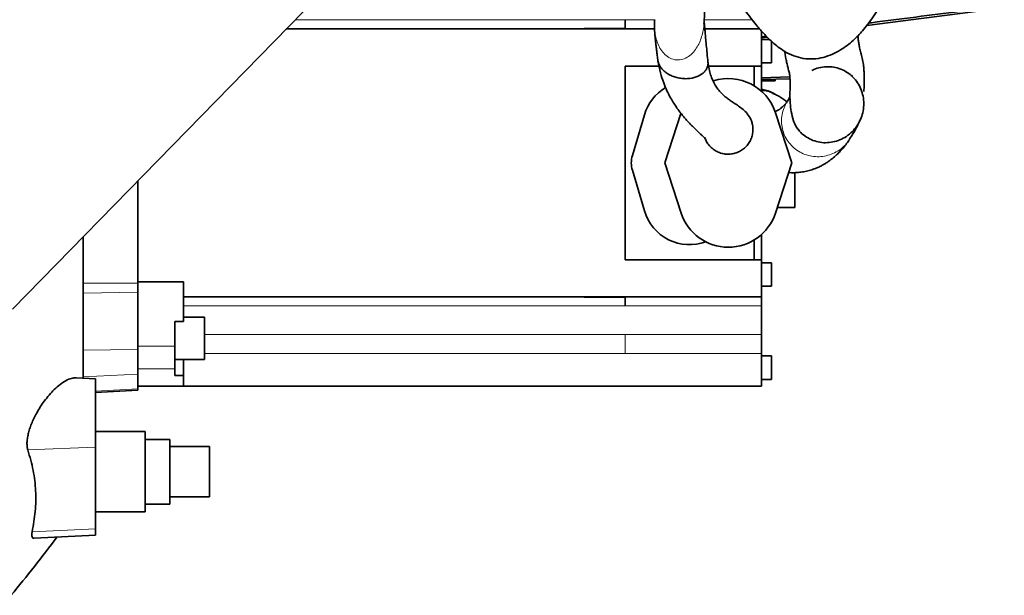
# Model space of a CAD drawing. Header units: millimetres. Extents: x 0 to 11920, y 0 to 8400.
# Tile 36 of 56: x 6968 to 7365, y 3523 to 3755. Entities that reach past the tile are written whole.
import ezdxf

# ---------------------------------------------------------------- set-up
doc = ezdxf.new("R2010")
doc.units = ezdxf.units.MM
doc.header["$LTSCALE"] = 20

msp = doc.modelspace()

# ---------------------------------------------------------------- linework, layer by layer
at = {"color": 7, "linetype": 'Continuous', "lineweight": 35}
for p, q in [((7091.99, 3768.03), (6965.29, 3638.38)), ((7309.73, 3752.69), (7365.18, 3759.85)), ((7075.71, 3751.37), (7224.17, 3751.37)), ((7195.79, 3751.54), (7212.29, 3751.54)), ((7195.79, 3751.37), (7195.79, 3751.54)), ((7212.29, 3751.54), (7195.79, 3751.54)), ((7212.29, 3751.54), (7212.29, 3754.97)), ((7212.29, 3751.54), (7212.29, 3751.54)), ((7224.26, 3754.86), (7224.26, 3755.07)), ((7244.44, 3751.37), (7266.52, 3751.37)), ((7267.29, 3736.39), (7267.29, 3750.49)), ((7269.21, 3748.42), (7267.29, 3748.18)), ((7267.29, 3747.76), (7269.56, 3748.05)), ((7270.53, 3747.12), (7267.29, 3747.12)), ((7271.29, 3746.46), (7271.29, 3737.62)), ((7212.29, 3736.39), (7225.99, 3736.39)), ((7212.29, 3658.35), (7212.29, 3736.39)), ((7245.95, 3736.39), (7267.29, 3736.39)), ((7264.29, 3728.46), (7264.29, 3736.39)), ((7267.29, 3737.62), (7271.29, 3737.62)), ((7267.29, 3726.23), (7267.29, 3736.39)), ((7267.29, 3731.68), (7278.73, 3731.98)), ((7303.34, 3732.61), (7303.79, 3732.62)), ((7303.79, 3732.62), (7303.79, 3732.2)), ((7267.29, 3730.95), (7278.77, 3731.25)), ((7272.79, 3730.37), (7267.29, 3730.37)), ((7272.79, 3731.1), (7272.79, 3730.37)), ((7271.52, 3725.48), (7271.34, 3725.54)), ((7278.77, 3723.95), (7277.88, 3722.4)), ((7215.24, 3700.34), (7220.09, 3716.75)), ((7234.8, 3717.32), (7228.27, 3697.37)), ((7279.53, 3697.37), (7272.91, 3717.59)), ((7228.27, 3697.37), (7234.89, 3677.15)), ((7272.91, 3677.15), (7279.53, 3697.37)), ((7220.09, 3677.99), (7215.24, 3694.4)), ((7280.79, 3679.37), (7280.79, 3693.43)), ((7015.79, 3690.05), (7015.79, 3648.85)), ((7280.79, 3679.37), (7273.64, 3679.37)), ((7267.29, 3658.35), (7267.29, 3668.52)), ((6993.79, 3610.63), (6993.79, 3667.54)), ((7264.29, 3658.35), (7264.29, 3666.28)), ((7212.29, 3658.35), (7267.29, 3658.35)), ((7267.29, 3643.37), (7267.29, 3658.35)), ((7271.29, 3657.12), (7267.29, 3657.12)), ((7271.29, 3657.12), (7271.29, 3647.62)), ((7034.29, 3649.37), (7015.79, 3649.37)), ((7015.79, 3648.85), (7015.79, 3645.2)), ((7034.29, 3649.37), (7034.29, 3643.37)), ((7015.79, 3645.2), (7015.79, 3622.18)), ((7267.29, 3647.62), (7271.29, 3647.62)), ((7034.29, 3643.37), (7267.29, 3643.37)), ((7034.29, 3643.37), (7034.29, 3633.5)), ((7195.79, 3643.2), (7195.79, 3643.37)), ((7212.29, 3643.2), (7195.79, 3643.2)), ((7195.79, 3643.2), (7212.29, 3643.2)), ((7212.29, 3639.77), (7212.29, 3643.2)), ((7212.29, 3643.2), (7212.29, 3643.2)), ((7267.29, 3639.77), (7267.29, 3643.37)), ((7267.29, 3628.22), (7267.29, 3639.77)), ((7030.79, 3633.5), (7034.29, 3633.5)), ((7030.79, 3633.5), (7030.79, 3623.5)), ((7042.79, 3635.16), (7034.29, 3635.16)), ((7042.79, 3635.16), (7042.79, 3618.16)), ((7267.29, 3620.54), (7267.29, 3628.22)), ((7015.79, 3622.18), (7015.79, 3612.2)), ((7030.79, 3623.5), (7030.79, 3614.31)), ((7267.29, 3607.37), (7267.29, 3620.54)), ((7030.79, 3618.16), (7042.79, 3618.16)), ((7034.29, 3611.62), (7034.29, 3618.16)), ((7271.29, 3619.62), (7267.29, 3619.62)), ((7271.29, 3619.62), (7271.29, 3610.12)), ((7030.79, 3614.31), (7030.79, 3611.62)), ((6998.79, 3610.37), (6991.01, 3610.78)), ((6998.79, 3582.85), (6998.79, 3610.37)), ((7015.79, 3612.2), (7015.79, 3606.24)), ((7030.79, 3611.62), (7034.29, 3611.62)), ((7034.29, 3611.62), (7034.29, 3608.98)), ((7034.29, 3608.98), (7034.29, 3607.37)), ((7267.29, 3610.12), (7271.29, 3610.12)), ((6998.79, 3604.87), (7015.79, 3605.76)), ((7034.29, 3607.37), (7015.79, 3607.37)), ((7015.79, 3606.24), (7015.79, 3605.76)), ((7034.29, 3607.37), (7267.29, 3607.37)), ((7018.79, 3589.08), (6998.79, 3589.08)), ((7018.79, 3589.08), (7018.79, 3556.67)), ((7028.79, 3585.87), (7018.79, 3585.87)), ((7028.79, 3585.87), (7028.79, 3559.87)), ((6998.79, 3549.85), (6998.79, 3582.85)), ((7044.79, 3583.02), (7028.79, 3583.02)), ((7044.79, 3583.02), (7044.79, 3562.73)), ((7028.79, 3562.73), (7044.79, 3562.73)), ((7018.79, 3559.87), (7028.79, 3559.87)), ((6998.79, 3556.67), (7018.79, 3556.67)), ((6998.79, 3547.37), (6998.79, 3549.85)), ((6974.12, 3546.08), (6998.79, 3547.37))]:
    msp.add_line(p, q, dxfattribs=at)
at = {"color": 8, "linetype": 'Continuous', "lineweight": 18}
for p, q in [((7079.23, 3754.97), (7212.29, 3754.97)), ((7212.29, 3754.97), (7224.26, 3754.97)), ((7244.19, 3754.97), (7263.59, 3754.97)), ((7293.36, 3700.21), (7293.35, 3700.2)), ((6993.79, 3648.85), (7015.79, 3648.85)), ((6993.79, 3644.9), (7015.79, 3645.2)), ((7212.29, 3639.77), (7034.29, 3639.77)), ((7212.29, 3639.77), (7267.29, 3639.77)), ((7042.79, 3628.22), (7212.29, 3628.22)), ((7212.29, 3628.22), (7267.29, 3628.22)), ((6993.79, 3621.88), (7015.79, 3622.18)), ((7030.79, 3623.5), (7015.79, 3623.5)), ((7042.79, 3620.54), (7212.29, 3620.54)), ((7212.29, 3620.54), (7267.29, 3620.54)), ((7030.79, 3614.31), (7015.79, 3614.31)), ((6993.79, 3611.09), (7015.79, 3612.2)), ((6998.79, 3605.38), (7015.79, 3606.24)), ((6998.79, 3582.85), (6971.51, 3581.66)), ((6998.79, 3549.85), (6973.22, 3548.73))]:
    msp.add_line(p, q, dxfattribs=at)
at = {"color": 7, "linetype": 'Continuous', "lineweight": 35}
for centre, radius, start, end in [((7238.29, 3711.37), 18.98, 120.5706, 163.5387), ((7253.9, 3711.37), 20, 18.1239, 107.5338), ((7225.29, 3697.37), 10.48, 163.5387, 196.4613), ((7238.29, 3683.37), 18.98, 196.4613, 290.1355), ((7253.9, 3683.37), 20, 198.1239, 341.8761), ((6581.42, 3844.13), 500, 320.0531, 323.4771)]:
    msp.add_arc(centre, radius, start, end, dxfattribs=at)
for points, knots in [([(6984.17, 4062.73), (6980.6, 4062.41), (6973.48, 4061.76), (6963.24, 4060.31), (6953.69, 4058.69), (6945.16, 4057.01), (6937.71, 4055.37), (6931.46, 4053.89), (6926.37, 4052.62), (6922.29, 4051.55), (6918.93, 4050.64), (6916.19, 4049.88), (6913.92, 4049.23), (6911.71, 4048.6), (6909.03, 4047.81), (6905.59, 4046.77), (6901.34, 4045.45), (6896.35, 4043.85), (6890.77, 4041.99), (6883.42, 4039.44), (6874.75, 4036.27), (6865.08, 4032.5), (6856.01, 4028.76), (6847.54, 4025.08), (6838.14, 4020.81), (6827.31, 4015.61), (6814.6, 4009.08), (6804.02, 4003.24), (6795.91, 3998.52), (6790.77, 3995.43), (6786.21, 3992.61), (6782.37, 3990.17), (6779.23, 3988.15), (6776.82, 3986.56), (6774.94, 3985.31), (6773.18, 3984.12), (6771.11, 3982.71), (6768.5, 3980.9), (6765.35, 3978.69), (6761.68, 3976.05), (6757.56, 3973), (6750.06, 3967.29), (6739.74, 3958.92), (6727.62, 3948.01), (6716.86, 3937.28), (6707.2, 3926.6), (6698.12, 3915.33), (6689.56, 3903.2), (6682.13, 3890.88), (6675.87, 3878.52), (6670.71, 3866.34), (6666.34, 3853.68), (6662.8, 3840.67), (6660.08, 3827.35), (6658.27, 3814.51), (6657.19, 3802.2), (6656.7, 3790.51), (6656.71, 3779.04), (6657.09, 3769.36), (6657.61, 3761.6), (6658.14, 3755.6), (6658.72, 3749.99), (6659.35, 3744.78), (6659.91, 3740.68), (6660.33, 3737.79), (6660.57, 3736.18), (6660.77, 3734.9), (6661.01, 3733.37), (6661.38, 3731.06), (6661.94, 3727.78), (6662.7, 3723.55), (6663.69, 3718.36), (6664.96, 3712.18), (6666.54, 3705), (6668.48, 3696.83), (6670.81, 3687.72), (6673.54, 3677.7), (6676.69, 3666.86), (6680.27, 3655.27), (6683.53, 3645.16), (6685.67, 3638.93), (6686.41, 3636.77)], [0, 0, 0, 0, 0.0175188, 0.034997, 0.0510287, 0.0654674, 0.0781859, 0.0890758, 0.0975704, 0.1044803, 0.1103072, 0.1150667, 0.1187415, 0.1221589, 0.1266144, 0.1327462, 0.1401867, 0.1489582, 0.1590835, 0.1697245, 0.1880515, 0.2054585, 0.2218917, 0.237308, 0.2518579, 0.2737058, 0.2976162, 0.3235444, 0.334268, 0.3445784, 0.3535215, 0.3610953, 0.3673042, 0.3721528, 0.375516, 0.3785745, 0.3827431, 0.3880327, 0.3944375, 0.4019498, 0.4105597, 0.4199615, 0.4488558, 0.4764789, 0.5004828, 0.5235548, 0.546894, 0.5708356, 0.5952763, 0.6159368, 0.6368403, 0.6578765, 0.6789346, 0.7000578, 0.7213024, 0.7392786, 0.7573969, 0.7754856, 0.792324, 0.8021618, 0.8114269, 0.8201208, 0.8282439, 0.8356517, 0.8392328, 0.8417226, 0.8431565, 0.8452294, 0.8488698, 0.8539717, 0.8605878, 0.868719, 0.8783654, 0.8897423, 0.902683, 0.9171771, 0.9332062, 0.9507416, 0.9693892, 0.989393, 1, 1, 1, 1]), ([(7244.1, 3753.53), (7244.25, 3755.84), (7244.56, 3760.77), (7244.97, 3768.5), (7245.3, 3776.26), (7245.5, 3781.37), (7245.57, 3783.88), (7245.57, 3783.98)], [0, 0, 0, 0, 0.240509, 0.515338, 0.766036, 0.990619, 1, 1, 1, 1]), ([(7245.47, 3781.3), (7246.54, 3779.65), (7248.52, 3776.55), (7251.34, 3772.42), (7253.63, 3769), (7255.47, 3766.27), (7257.07, 3763.91), (7258.78, 3761.45), (7260.77, 3758.68), (7262.93, 3755.77), (7264.98, 3753.18), (7266.71, 3751.12), (7268.24, 3749.42), (7269.84, 3747.75), (7271.8, 3745.87), (7274.1, 3743.97), (7276.92, 3742.04), (7280.26, 3740.4), (7284.12, 3739.34), (7288.2, 3739.11), (7292.19, 3739.75), (7295.83, 3741.04), (7299.05, 3742.74), (7301.79, 3744.62), (7304.14, 3746.57), (7306.2, 3748.56), (7308.19, 3750.73), (7310.24, 3753.26), (7312.34, 3756.22), (7314.25, 3759.27), (7316.03, 3762.45), (7317.76, 3765.86), (7319.44, 3769.57), (7321.07, 3773.51), (7322.55, 3777.43), (7323.46, 3780.21), (7323.9, 3781.57)], [0, 0, 0, 0, 0.038177, 0.071359, 0.098896, 0.120986, 0.139203, 0.158866, 0.185196, 0.214521, 0.242075, 0.264792, 0.28263, 0.30221, 0.326692, 0.356427, 0.387704, 0.428761, 0.469688, 0.511584, 0.55286, 0.592464, 0.628499, 0.660425, 0.688938, 0.715285, 0.739917, 0.769511, 0.80013, 0.832139, 0.857013, 0.885308, 0.917143, 0.943526, 0.972472, 1, 1, 1, 1]), ([(7365.07, 3760.71), (7359.14, 3759.95), (7347.28, 3758.44), (7329.45, 3756.15), (7317.2, 3754.58), (7310.89, 3753.77), (7310.52, 3753.72)], [0, 0, 0, 0, 0.326434, 0.653073, 0.979719, 1, 1, 1, 1]), ([(7224.15, 3754.86), (7224.13, 3754.06), (7224.09, 3752.36), (7224.23, 3749.92), (7224.42, 3747.67), (7224.64, 3745.74), (7224.82, 3744.22), (7225, 3742.72), (7225.22, 3740.95), (7225.39, 3739.65), (7225.48, 3738.87), (7225.49, 3738.83)], [0, 0, 0, 0, 0.127318, 0.271459, 0.406337, 0.514276, 0.615506, 0.717766, 0.824584, 0.990704, 1, 1, 1, 1]), ([(7245.68, 3738.04), (7245.57, 3739.18), (7245.36, 3741.4), (7245.05, 3744.64), (7244.78, 3747.47), (7244.57, 3749.82), (7244.42, 3751.61), (7244.32, 3752.77), (7244.26, 3753.43), (7244.21, 3753.79), (7244.18, 3753.91), (7244.17, 3753.91), (7244.16, 3753.91)], [0, 0, 0, 0, 0.216986, 0.420864, 0.58658, 0.718057, 0.828875, 0.890343, 0.948951, 0.974362, 0.995909, 1, 1, 1, 1]), ([(7308.49, 3726.17), (7308.51, 3726.19), (7308.58, 3726.23), (7308.61, 3726.99), (7308.67, 3728.18), (7308.7, 3729.63), (7308.71, 3731.23), (7308.68, 3732.89), (7308.6, 3734.58), (7308.44, 3736.57), (7308.1, 3738.85), (7307.42, 3741.26), (7306.92, 3743.27), (7306.63, 3744.89), (7306.38, 3746.51), (7306.21, 3747.75), (7306.12, 3748.46), (7306.12, 3748.52)], [0, 0, 0, 0, 0.029509, 0.079995, 0.135415, 0.225844, 0.301243, 0.360454, 0.421489, 0.491421, 0.587765, 0.674165, 0.756866, 0.835447, 0.913713, 0.992688, 1, 1, 1, 1]), ([(7276.63, 3742.31), (7276.73, 3741.67), (7276.94, 3740.36), (7277.29, 3738.48), (7277.68, 3736.73), (7278.08, 3735.33), (7278.38, 3734.31), (7278.56, 3733.54), (7278.65, 3732.99), (7278.71, 3732.39), (7278.77, 3731.47), (7278.81, 3730.21), (7278.82, 3728.74), (7278.79, 3726.92), (7278.74, 3724.52), (7278.82, 3721.47), (7279.23, 3717.95), (7279.93, 3715.01), (7280.82, 3712.62), (7281.6, 3711.46), (7281.96, 3710.92)], [0, 0, 0, 0, 0.056674, 0.116312, 0.17322, 0.220306, 0.260813, 0.297904, 0.332928, 0.371568, 0.419817, 0.486725, 0.565744, 0.646882, 0.720768, 0.787781, 0.857682, 0.934275, 0.969777, 1, 1, 1, 1]), ([(7225.5, 3738.84), (7225.58, 3738.37), (7225.75, 3737.41), (7226.53, 3735.98), (7227.66, 3734.63), (7229.13, 3733.46), (7230.84, 3732.51), (7232.71, 3731.83), (7234.65, 3731.41), (7237.21, 3731.21), (7240.27, 3731.59), (7242.79, 3732.74), (7244.31, 3734.04), (7245.17, 3735.19), (7245.64, 3736.51), (7245.81, 3737.49), (7245.68, 3738.01), (7245.67, 3738.04)], [0, 0, 0, 0, 0.059826, 0.122494, 0.184783, 0.24735, 0.309928, 0.372359, 0.43497, 0.497537, 0.622113, 0.74644, 0.808583, 0.871086, 0.933445, 0.996016, 1, 1, 1, 1]), ([(7225.52, 3738.58), (7225.84, 3736.92), (7226.45, 3733.78), (7227.76, 3729.79), (7229.14, 3726.45), (7230.53, 3723.71), (7231.83, 3721.52), (7232.91, 3719.88), (7233.86, 3718.54), (7234.78, 3717.34), (7235.76, 3716.13), (7236.81, 3714.91), (7238.07, 3713.53), (7239.49, 3712.07), (7240.95, 3710.65), (7242.18, 3709.49), (7243.04, 3708.67), (7243.64, 3708.11), (7244.07, 3707.69), (7244.17, 3707.58), (7244.18, 3707.64), (7244.18, 3707.66)], [0, 0, 0, 0, 0.092764, 0.174689, 0.246615, 0.316024, 0.373382, 0.418663, 0.454311, 0.491899, 0.532877, 0.577244, 0.624987, 0.693841, 0.763532, 0.825627, 0.879985, 0.911955, 0.942985, 0.98682, 1, 1, 1, 1]), ([(7262.98, 3714.89), (7262.55, 3715.67), (7261.72, 3717.18), (7259.91, 3718.89), (7258.06, 3720.27), (7256.32, 3721.42), (7254.71, 3722.48), (7253.28, 3723.52), (7252.04, 3724.54), (7250.95, 3725.58), (7249.77, 3726.93), (7248.56, 3728.69), (7247.56, 3730.63), (7246.73, 3732.84), (7246.08, 3735.19), (7245.82, 3737.08), (7245.68, 3738.07)], [0, 0, 0, 0, 0.092106, 0.177611, 0.257697, 0.333002, 0.403938, 0.470713, 0.533538, 0.595745, 0.672015, 0.7397, 0.81646, 0.872893, 0.93388, 1, 1, 1, 1]), ([(7296.07, 3705.78), (7297.02, 3706.03), (7298.94, 3706.53), (7301.56, 3707.98), (7303.87, 3709.86), (7305.78, 3712.15), (7307.23, 3714.75), (7308.18, 3717.57), (7308.59, 3720.52), (7308.45, 3723.5), (7307.74, 3726.39), (7306.49, 3729.1), (7304.73, 3731.5), (7302.51, 3733.49), (7299.93, 3734.99), (7297.1, 3735.91), (7294.13, 3736.24), (7291.18, 3735.91), (7288.96, 3735.32), (7287.84, 3734.69), (7287.59, 3734.55)], [0, 0, 0, 0, 0.057678, 0.115785, 0.1737423, 0.2314156, 0.2892477, 0.3470597, 0.4047413, 0.4626876, 0.5207141, 0.578417, 0.6361781, 0.6940364, 0.7516511, 0.8095966, 0.8673074, 0.9251204, 0.9830456, 1, 1, 1, 1]), ([(7267.29, 3726.98), (7267.99, 3726.85), (7269.55, 3726.56), (7271.38, 3725.86), (7272.41, 3725.2), (7272.71, 3725.01)], [0, 0, 0, 0, 0.3697782, 0.8161994, 1, 1, 1, 1]), ([(7277.6, 3721.98), (7277.17, 3722.28), (7276.21, 3722.97), (7274.62, 3723.99), (7272.95, 3724.94), (7271.99, 3725.34), (7271.53, 3725.53)], [0, 0, 0, 0, 0.20034, 0.458557, 0.742434, 1, 1, 1, 1]), ([(7277.97, 3722.51), (7277.84, 3722.32), (7277.57, 3721.93), (7277.07, 3721.32), (7276.54, 3720.74), (7276.02, 3720.23), (7275.56, 3719.81), (7275.14, 3719.45), (7274.78, 3719.16), (7274.47, 3718.93), (7274.3, 3718.81), (7274, 3718.66), (7273.49, 3718.41), (7272.92, 3718.16), (7272.68, 3718.06)], [0, 0, 0, 0, 0.113597, 0.235345, 0.344139, 0.439995, 0.522923, 0.593322, 0.668123, 0.736672, 0.798971, 0.862217, 0.942893, 1, 1, 1, 1]), ([(7244.38, 3707.71), (7244.55, 3707.23), (7244.94, 3706.13), (7245.96, 3704.6), (7247.33, 3703.18), (7248.95, 3702.06), (7250.76, 3701.28), (7252.69, 3700.87), (7254.66, 3700.83), (7256.6, 3701.19), (7258.44, 3701.91), (7260.09, 3702.98), (7261.51, 3704.35), (7262.63, 3705.97), (7263.42, 3707.78), (7263.83, 3709.71), (7263.86, 3711.68), (7263.57, 3713.44), (7263.13, 3714.46), (7262.95, 3714.87)], [0, 0, 0, 0, 0.047486, 0.108267, 0.168956, 0.229551, 0.290375, 0.350871, 0.411717, 0.47228, 0.532999, 0.593769, 0.654307, 0.715158, 0.77566, 0.83647, 0.897118, 0.958148, 1, 1, 1, 1]), ([(7263.73, 3709.72), (7263.81, 3710.77), (7263.95, 3712.65), (7263.18, 3714.37), (7262.84, 3715.12)], [0, 0, 0, 0, 0.558106, 1, 1, 1, 1]), ([(7302.61, 3706.65), (7303.44, 3707.92), (7305.06, 3710.39), (7306.4, 3713.3), (7307.04, 3714.71)], [0, 0, 0, 0, 0.5143862, 1, 1, 1, 1]), ([(7263.76, 3709.62), (7263.76, 3709.63), (7263.76, 3709.66), (7263.77, 3709.7), (7263.77, 3709.72)], [0, 0, 0, 0, 0.59498, 1, 1, 1, 1]), ([(7282.01, 3710.97), (7282.2, 3710.7), (7282.95, 3709.63), (7284.75, 3708.14), (7287.31, 3706.63), (7290.15, 3705.72), (7293.12, 3705.36), (7295.08, 3705.64), (7296.07, 3705.78)], [0, 0, 0, 0, 0.062346, 0.249215, 0.437206, 0.624396, 0.812041, 1, 1, 1, 1]), ([(7278.24, 3693.45), (7278.62, 3693.43), (7279.53, 3693.39), (7281.21, 3693.42), (7283.23, 3693.6), (7285.4, 3693.98), (7287.54, 3694.56), (7289.46, 3695.27), (7291.02, 3696), (7292.26, 3696.67), (7293.42, 3697.36), (7294.94, 3698.39), (7296.65, 3699.75), (7298.44, 3701.44), (7299.89, 3702.99), (7301.29, 3704.64), (7302.11, 3705.84), (7302.51, 3706.42)], [0, 0, 0, 0, 0.049043, 0.119331, 0.199278, 0.282781, 0.363961, 0.439449, 0.503586, 0.550767, 0.593369, 0.645228, 0.70749, 0.76517, 0.835591, 0.919773, 1, 1, 1, 1]), ([(6971.51, 3581.66), (6971.4, 3582.08), (6971.19, 3582.91), (6971.13, 3584.48), (6971.28, 3586.22), (6971.65, 3588.12), (6972.21, 3590.11), (6972.97, 3592.21), (6973.93, 3594.38), (6975.12, 3596.7), (6976.52, 3599.05), (6978.21, 3601.5), (6980.09, 3603.86), (6982.24, 3606.14), (6984.51, 3608.12), (6986.85, 3609.67), (6989.09, 3610.67), (6990.39, 3610.73), (6991.01, 3610.75)], [0, 0, 0, 0, 0.0470115, 0.0940125, 0.1410189, 0.1880401, 0.2352586, 0.2825028, 0.3351656, 0.3878599, 0.4500251, 0.5122239, 0.5864532, 0.6607066, 0.7457396, 0.8307518, 0.9183048, 1, 1, 1, 1]), ([(6973.22, 3548.73), (6973.72, 3551.47), (6974.72, 3556.94), (6974.8, 3565.2), (6973.89, 3573.48), (6972.31, 3578.93), (6971.51, 3581.66)], [0, 0, 0, 0, 0.246457, 0.494289, 0.74642, 1, 1, 1, 1]), ([(6974.12, 3546.1), (6973.93, 3546.11), (6973.51, 3546.11), (6973.15, 3546.58), (6972.99, 3547.4), (6973.15, 3548.28), (6973.22, 3548.73)], [0, 0, 0, 0, 0.215269, 0.470964, 0.726555, 1, 1, 1, 1])]:
    msp.add_open_spline(points, degree=3, knots=knots, dxfattribs=at)
at = {"color": 8, "linetype": 'Continuous', "lineweight": 18}
for points, knots in [([(7244.09, 3753.53), (7244.09, 3753.46), (7244.14, 3751.67), (7243.47, 3749.03), (7242.31, 3745.78), (7241.06, 3743.49), (7239.43, 3741.45), (7237.39, 3739.8), (7234.93, 3738.82), (7232.27, 3738.79), (7229.8, 3739.77), (7227.8, 3741.48), (7226.29, 3743.62), (7225.22, 3746), (7224.53, 3748.5), (7224.06, 3751.46), (7224.18, 3753.59), (7224.26, 3754.86)], [0, 0, 0, 0, 0.005211, 0.13361, 0.197932, 0.262299, 0.326788, 0.391126, 0.455591, 0.519903, 0.58444, 0.648855, 0.713217, 0.777775, 0.841973, 0.906059, 1, 1, 1, 1]), ([(7271.34, 3725.54), (7270.83, 3725.75), (7269.54, 3726.28), (7268.14, 3726.42), (7267.29, 3726.5)], [0, 0, 0, 0, 0.392539, 1, 1, 1, 1]), ([(7275.58, 3716.83), (7275.58, 3716.83), (7275.75, 3717.77), (7276.32, 3719.59), (7277.17, 3721.47), (7277.84, 3722.29), (7277.91, 3722.38)], [0, 0, 0, 0, 0.000007, 0.473539, 0.944469, 1, 1, 1, 1]), ([(7275.69, 3711.16), (7275.53, 3712.1), (7275.21, 3713.99), (7275.46, 3715.88), (7275.58, 3716.83)], [0, 0, 0, 0, 0.499797, 1, 1, 1, 1]), ([(7278.02, 3705.97), (7278.02, 3705.97), (7277.46, 3706.74), (7276.48, 3708.4), (7275.95, 3710.24), (7275.69, 3711.16)], [0, 0, 0, 0, 0.000214, 0.500354, 1, 1, 1, 1]), ([(7287.59, 3700.05), (7287.59, 3700.05), (7286.64, 3700.21), (7284.76, 3700.71), (7282.16, 3701.99), (7279.83, 3703.73), (7278.62, 3705.22), (7278.02, 3705.97)], [0, 0, 0, 0, 0.000018, 0.250563, 0.500266, 0.749401, 1, 1, 1, 1]), ([(7302.63, 3706.58), (7302.63, 3706.58), (7302.63, 3706.58), (7302.63, 3706.58), (7302.62, 3706.57), (7302.14, 3705.83), (7300.94, 3704.35), (7299.42, 3703.07), (7298.63, 3702.5), (7298.62, 3702.49), (7298.62, 3702.49), (7298.61, 3702.48), (7297.85, 3702), (7296.13, 3701.05), (7294.29, 3700.49), (7293.36, 3700.21)], [0, 0, 0, 0, 0.000008, 0.000077, 0.000272, 0.001016, 0.248187, 0.498164, 0.501018, 0.501795, 0.502021, 0.502142, 0.504734, 0.749915, 1, 1, 1, 1]), ([(7293.35, 3700.2), (7293.35, 3700.2), (7292.41, 3700), (7290.47, 3699.73), (7288.55, 3699.95), (7287.59, 3700.05)], [0, 0, 0, 0, 0.000014, 0.499142, 1, 1, 1, 1])]:
    msp.add_open_spline(points, degree=3, knots=knots, dxfattribs=at)
msp.add_open_spline([(7212.29, 3620.54), (7212.29, 3621.27), (7212.29, 3622.73), (7212.29, 3624.81), (7212.29, 3626.71), (7212.29, 3627.71), (7212.29, 3628.22)], degree=3, dxfattribs=at)

doc.saveas('drawing.dxf')
